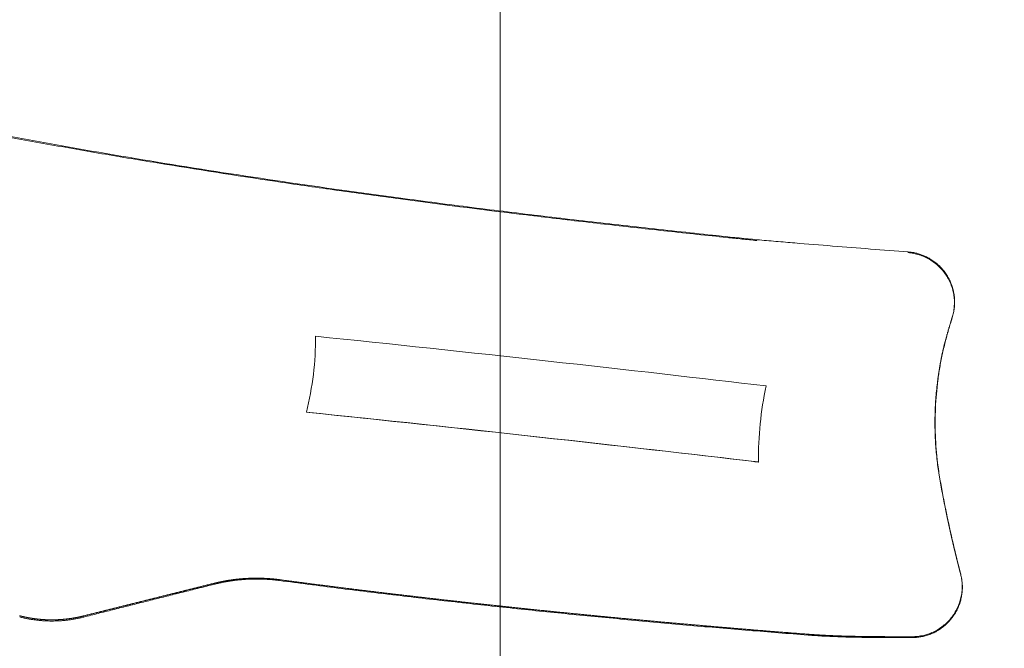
# Model space of a CAD drawing. Header units: millimetres. Extents: x 0 to 594, y 0 to 420.
# Tile 172 of 256: x 145 to 168, y 275 to 290. Entities that reach past the tile are written whole.
import ezdxf

# ---------------------------------------------------------------- set-up
doc = ezdxf.new("R2010")
doc.units = ezdxf.units.MM
doc.layers.add('1', color=7, linetype='Continuous', true_color=0xffffff)
doc.styles.add('Arial', font='txt')
doc.dimstyles.get("Standard").update_dxf_attribs({"dimtxt": 0.18, "dimasz": 0.18, "dimexe": 0.18, "dimexo": 0.0625, "dimgap": 0.09, "dimtad": 0, "dimtih": 1, "dimtoh": 1, "dimdec": 4, "dimzin": 0, "dimdsep": 46, "dimtxsty": 'Standard', "dimcen": 0.09, "dimadec": 0, "dimazin": 0, "dimtfac": 1, "dimtdec": 4, "dimtofl": 0, "dimtmove": 0, "dimatfit": 3, "dimfxl": 0, "dimtolj": 1, "dimtzin": 0, "dimarcsym": 0})

# ---------------------------------------------------------------- blocks, each defined once
blk = doc.blocks.new('_U3')
at = {"layer": '1', "color": 18, "lineweight": 18}
for p, q in [((145.912, 334.177), (158.012, 334.177)), ((156.012, 334.177), (156.012, 250.425)), ((145.911, 298.634), (158.012, 298.634)), ((156.012, 250.425), (161.012, 250.425))]:
    blk.add_line(p, q, dxfattribs=at)
at = {"layer": '1', "color": 18}
for points in [[(156.012, 334.177), (156.95, 330.677), (155.074, 330.677)], [(156.012, 298.634), (155.074, 302.134), (156.95, 302.134)]]:
    blk.add_solid(points, dxfattribs=at)
at = {"layer": '1', "color": 18, "linetype": 'Continuous', "lineweight": 13, "char_height": 3.5, "attachment_point": 7, "line_spacing_factor": 1.047437, "style": 'Arial'}
for s, insert in [('\\fArial|b0|i0;\\W1.0000;0.7', (162.697, 247.789)), ('\\fArial|b0|i0;\\W1.0000;CTRS', (172.644, 247.789)), ('\\fArial|b0|i0;\\W1.0000;FWD LIFT POINTS', (162.697, 240.727))]:
    blk.add_mtext(s, dxfattribs=dict(at, insert=insert))

msp = doc.modelspace()

# ---------------------------------------------------------------- linework, layer by layer
at = {"layer": '1', "color": 155, "linetype": 'Continuous', "lineweight": 18}
for centre, major_axis, start_param, end_param in [((155.984, 281.974), (-9.941, 1.083), 4.051058, 5.150353), ((155.794, 280.234), (9.941, -1.083), 0.907682, 2.010853), ((155.794, 280.234), (9.792, -1.067), 0.907682, 2.010853)]:
    msp.add_ellipse(centre, major_axis=major_axis, ratio=0.012207, start_param=start_param, end_param=end_param, dxfattribs=at)
for points, knots in [([(161.892, 284.752), (161.62, 284.78), (161.074, 284.836), (160.257, 284.923), (159.44, 285.011), (158.623, 285.103), (157.807, 285.196), (156.991, 285.292), (156.176, 285.391), (155.361, 285.492), (154.547, 285.596), (152.197, 285.906), (148.321, 286.474), (144.07, 287.234), (140.959, 287.873), (138.966, 288.313), (136.983, 288.784), (135.348, 289.2), (134.057, 289.547), (133.107, 289.811), (132.159, 290.083), (131.214, 290.363), (130.272, 290.652), (129.333, 290.95), (128.397, 291.256), (127.777, 291.468), (127.466, 291.574)], [0, 0, 0, 0, 0.023241, 0.046482, 0.069724, 0.092966, 0.116207, 0.139447, 0.162688, 0.185929, 0.20917, 0.23241, 0.387341, 0.542262, 0.600361, 0.658457, 0.716554, 0.774652, 0.802823, 0.830991, 0.859158, 0.887326, 0.915495, 0.943664, 0.971833, 1, 1, 1, 1]), ([(127.47, 291.552), (127.813, 291.434), (128.157, 291.318), (128.715, 291.133), (128.93, 291.063), (129.359, 290.924), (129.574, 290.855), (130.219, 290.65), (130.651, 290.516), (131.516, 290.254), (131.949, 290.125), (132.817, 289.874), (133.252, 289.751), (134.124, 289.51), (134.561, 289.392), (135.108, 289.247), (135.217, 289.218), (135.436, 289.161), (135.765, 289.076), (136.094, 288.992), (136.752, 288.826), (137.192, 288.718), (138.073, 288.506), (138.514, 288.403), (139.398, 288.2), (139.841, 288.101), (140.505, 287.956), (140.727, 287.908), (141.171, 287.814), (141.393, 287.767), (142.059, 287.629), (142.504, 287.538), (143.841, 287.274), (144.734, 287.105), (146.076, 286.864), (146.524, 286.786), (147.421, 286.633), (147.869, 286.558), (149.217, 286.339), (150.117, 286.2), (151.469, 286), (151.92, 285.935), (152.597, 285.84), (152.822, 285.809), (153.274, 285.747), (153.5, 285.717), (154.629, 285.566), (155.534, 285.451), (156.893, 285.285), (157.573, 285.205), (158.253, 285.127), (158.707, 285.075), (158.934, 285.05), (159.614, 284.974), (160.068, 284.925), (160.75, 284.852), (161.091, 284.816), (161.431, 284.781), (161.659, 284.758), (161.772, 284.746), (161.886, 284.734)], [0, 0, 0, 0, 0.031158, 0.031158, 0.050535, 0.050535, 0.069912, 0.069912, 0.108665, 0.108665, 0.147419, 0.147419, 0.186173, 0.186173, 0.224926, 0.224926, 0.234615, 0.234615, 0.244303, 0.26368, 0.26368, 0.302434, 0.302434, 0.341187, 0.341187, 0.379941, 0.379941, 0.399318, 0.399318, 0.418695, 0.418695, 0.457448, 0.457448, 0.534956, 0.534956, 0.57371, 0.57371, 0.612463, 0.612463, 0.689971, 0.689971, 0.728724, 0.728724, 0.748101, 0.748101, 0.767478, 0.767478, 0.844985, 0.844985, 0.883739, 0.903116, 0.903116, 0.922493, 0.922493, 0.961246, 0.961246, 0.980623, 0.990312, 0.990312, 1, 1, 1, 1]), ([(165.354, 284.474), (165.065, 284.496), (164.488, 284.54), (163.622, 284.609), (162.901, 284.667), (162.325, 284.715), (162.036, 284.74), (161.892, 284.752)], [0, 0, 0, 0, 0.250004, 0.500006, 0.750003, 0.87501, 1, 1, 1, 1]), ([(165.348, 284.457), (165.392, 284.454), (165.479, 284.442), (165.564, 284.421), (165.648, 284.394), (165.69, 284.379), (165.77, 284.343), (165.809, 284.323), (165.922, 284.256), (165.992, 284.203), (166.117, 284.083), (166.173, 284.016), (166.245, 283.909), (166.266, 283.872), (166.305, 283.795), (166.323, 283.756), (166.353, 283.676), (166.366, 283.636), (166.387, 283.553), (166.395, 283.511), (166.407, 283.427), (166.414, 283.343), (166.41, 283.215), (166.393, 283.089), (166.372, 283.006), (166.359, 282.966)], [0, 0, 0, 0, 0.0625, 0.125, 0.125, 0.1875, 0.1875, 0.25, 0.25, 0.375, 0.375, 0.5, 0.5, 0.5625, 0.5625, 0.625, 0.625, 0.6875, 0.6875, 0.75, 0.75, 0.8125, 0.875, 0.9375, 1, 1, 1, 1]), ([(166.364, 282.977), (166.369, 282.994), (166.38, 283.028), (166.392, 283.08), (166.402, 283.132), (166.409, 283.184), (166.414, 283.237), (166.417, 283.29), (166.417, 283.342), (166.415, 283.395), (166.411, 283.448), (166.404, 283.5), (166.395, 283.553), (166.383, 283.604), (166.369, 283.656), (166.353, 283.706), (166.334, 283.756), (166.313, 283.805), (166.29, 283.853), (166.264, 283.9), (166.237, 283.945), (166.207, 283.99), (166.175, 284.033), (166.141, 284.075), (166.105, 284.115), (166.067, 284.153), (166.027, 284.19), (165.986, 284.225), (165.943, 284.258), (165.898, 284.289), (165.843, 284.324), (165.776, 284.36), (165.695, 284.396), (165.612, 284.426), (165.528, 284.449), (165.441, 284.466), (165.383, 284.471), (165.354, 284.474)], [0, 0, 0, 0, 0.025916, 0.051829, 0.077739, 0.103647, 0.129552, 0.155456, 0.181357, 0.207259, 0.233161, 0.259069, 0.284982, 0.310897, 0.336811, 0.36272, 0.388622, 0.414515, 0.440399, 0.466276, 0.492149, 0.518024, 0.543899, 0.569771, 0.595635, 0.621488, 0.647328, 0.673154, 0.698966, 0.724769, 0.750568, 0.792133, 0.833709, 0.875292, 0.916882, 0.958461, 1, 1, 1, 1]), ([(166.359, 282.966), (166.357, 282.959), (166.352, 282.945), (166.346, 282.924), (166.339, 282.902), (166.333, 282.881), (166.326, 282.86), (166.32, 282.839), (166.313, 282.817), (166.307, 282.796), (166.3, 282.775), (166.294, 282.754), (166.288, 282.732), (166.281, 282.711), (166.275, 282.69), (166.269, 282.668), (166.262, 282.647), (166.256, 282.625), (166.25, 282.604), (166.244, 282.582), (166.238, 282.561), (166.232, 282.539), (166.226, 282.518), (166.22, 282.496), (166.214, 282.475), (166.209, 282.453), (166.203, 282.431), (166.197, 282.41), (166.192, 282.388), (166.186, 282.366), (166.181, 282.345), (166.175, 282.323), (166.17, 282.301), (166.165, 282.279), (166.16, 282.257), (166.154, 282.236), (166.149, 282.214), (166.144, 282.192), (166.139, 282.17), (166.135, 282.148), (166.13, 282.126), (166.125, 282.104), (166.121, 282.082), (166.116, 282.06), (166.112, 282.038), (166.107, 282.016), (166.103, 281.993), (166.098, 281.971), (166.094, 281.949), (166.09, 281.927), (166.086, 281.905), (166.082, 281.882), (166.078, 281.86), (166.074, 281.838), (166.071, 281.816), (166.067, 281.793), (166.063, 281.771), (166.06, 281.749), (166.056, 281.726), (166.053, 281.704), (166.049, 281.681), (166.046, 281.659), (166.043, 281.637), (166.04, 281.614), (166.036, 281.592), (166.033, 281.569), (166.03, 281.547), (166.02, 281.47), (166.005, 281.338), (165.988, 281.151), (165.976, 280.963), (165.968, 280.775), (165.965, 280.586), (165.967, 280.398), (165.973, 280.209), (165.984, 280.021), (166, 279.833), (166.021, 279.646), (166.047, 279.459), (166.076, 279.274), (166.109, 279.089), (166.144, 278.905), (166.18, 278.721), (166.206, 278.595), (166.22, 278.526), (166.223, 278.514), (166.225, 278.502), (166.228, 278.49), (166.231, 278.477), (166.233, 278.465), (166.236, 278.453), (166.238, 278.441), (166.241, 278.428), (166.243, 278.416), (166.246, 278.404), (166.248, 278.392), (166.251, 278.379), (166.254, 278.367), (166.256, 278.355), (166.259, 278.343), (166.261, 278.331), (166.264, 278.318), (166.267, 278.306), (166.269, 278.294), (166.272, 278.282), (166.274, 278.27), (166.277, 278.257), (166.28, 278.245), (166.282, 278.233), (166.285, 278.221), (166.288, 278.209), (166.29, 278.196), (166.293, 278.184), (166.296, 278.172), (166.298, 278.16), (166.301, 278.148), (166.304, 278.135), (166.306, 278.123), (166.309, 278.111), (166.312, 278.099), (166.314, 278.087), (166.317, 278.075), (166.32, 278.063), (166.322, 278.05), (166.325, 278.038), (166.328, 278.026), (166.331, 278.014), (166.333, 278.002), (166.336, 277.99), (166.339, 277.978), (166.342, 277.966), (166.344, 277.953), (166.347, 277.941), (166.35, 277.929), (166.353, 277.917), (166.355, 277.905), (166.358, 277.893), (166.361, 277.881), (166.364, 277.869), (166.367, 277.857), (166.369, 277.845), (166.372, 277.833), (166.375, 277.82), (166.378, 277.808), (166.381, 277.796), (166.384, 277.784), (166.386, 277.772), (166.389, 277.76), (166.392, 277.748), (166.395, 277.736), (166.398, 277.724), (166.401, 277.712), (166.403, 277.7), (166.406, 277.688), (166.409, 277.676), (166.412, 277.664), (166.415, 277.652), (166.418, 277.64), (166.421, 277.628), (166.424, 277.616), (166.427, 277.604), (166.43, 277.592), (166.432, 277.58), (166.435, 277.568), (166.438, 277.556), (166.441, 277.544), (166.444, 277.532), (166.447, 277.52), (166.45, 277.508), (166.453, 277.496), (166.456, 277.484), (166.459, 277.472), (166.462, 277.46), (166.465, 277.448), (166.468, 277.437), (166.471, 277.425), (166.474, 277.413), (166.477, 277.401), (166.48, 277.389), (166.483, 277.377), (166.486, 277.365), (166.489, 277.353), (166.492, 277.341), (166.495, 277.329), (166.498, 277.317), (166.501, 277.306), (166.504, 277.294), (166.507, 277.282), (166.51, 277.27), (166.513, 277.258), (166.516, 277.246), (166.519, 277.234), (166.522, 277.222), (166.525, 277.211), (166.528, 277.199), (166.531, 277.187), (166.535, 277.175), (166.538, 277.163), (166.541, 277.151), (166.544, 277.14), (166.547, 277.128), (166.55, 277.116), (166.552, 277.108), (166.553, 277.104)], [0, 0, 0, 0, 0.003788, 0.007576, 0.011365, 0.015153, 0.018942, 0.022731, 0.026519, 0.030308, 0.034097, 0.037886, 0.041674, 0.045463, 0.049252, 0.05304, 0.056829, 0.060617, 0.064405, 0.068193, 0.071981, 0.075769, 0.079557, 0.083344, 0.087132, 0.090919, 0.094706, 0.098493, 0.10228, 0.106067, 0.109854, 0.113641, 0.117427, 0.121214, 0.125001, 0.128788, 0.132575, 0.136362, 0.140149, 0.143936, 0.147724, 0.151511, 0.155299, 0.159086, 0.162874, 0.166662, 0.170449, 0.174237, 0.178025, 0.181813, 0.185602, 0.18939, 0.193178, 0.196966, 0.200755, 0.204543, 0.208332, 0.21212, 0.215909, 0.219697, 0.223486, 0.227275, 0.231063, 0.234852, 0.23864, 0.242429, 0.246217, 0.250006, 0.281256, 0.312504, 0.343751, 0.375, 0.40625, 0.437501, 0.468751, 0.5, 0.531248, 0.562495, 0.593741, 0.62499, 0.656243, 0.687497, 0.718749, 0.749998, 0.752099, 0.7542, 0.7563, 0.758401, 0.760501, 0.762602, 0.764703, 0.766803, 0.768904, 0.771004, 0.773105, 0.775205, 0.777306, 0.779407, 0.781507, 0.783608, 0.785708, 0.787809, 0.789909, 0.79201, 0.794111, 0.796211, 0.798312, 0.800413, 0.802513, 0.804614, 0.806715, 0.808816, 0.810916, 0.813017, 0.815118, 0.817219, 0.81932, 0.821421, 0.823522, 0.825623, 0.827724, 0.829825, 0.831926, 0.834027, 0.836128, 0.838229, 0.84033, 0.842431, 0.844532, 0.846633, 0.848734, 0.850835, 0.852936, 0.855037, 0.857138, 0.859239, 0.86134, 0.863441, 0.865542, 0.867643, 0.869744, 0.871845, 0.873946, 0.876047, 0.878148, 0.880249, 0.88235, 0.884451, 0.886552, 0.888652, 0.890753, 0.892854, 0.894955, 0.897056, 0.899157, 0.901257, 0.903358, 0.905459, 0.90756, 0.90966, 0.911761, 0.913862, 0.915963, 0.918063, 0.920164, 0.922265, 0.924366, 0.926466, 0.928567, 0.930668, 0.932769, 0.934869, 0.93697, 0.939071, 0.941172, 0.943272, 0.945373, 0.947474, 0.949575, 0.951676, 0.953776, 0.955877, 0.957978, 0.960079, 0.96218, 0.964281, 0.966382, 0.968483, 0.970584, 0.972685, 0.974786, 0.976887, 0.978988, 0.981089, 0.98319, 0.985291, 0.987392, 0.989494, 0.991595, 0.993696, 0.995797, 0.997899, 1, 1, 1, 1]), ([(166.557, 277.091), (166.543, 277.143), (166.516, 277.248), (166.476, 277.406), (166.437, 277.565), (166.399, 277.724), (166.362, 277.884), (166.325, 278.045), (166.29, 278.207), (166.255, 278.369), (166.208, 278.599), (166.148, 278.899), (166.079, 279.269), (166.011, 279.726), (165.967, 280.272), (165.97, 280.904), (166.015, 281.423), (166.074, 281.827), (166.13, 282.121), (166.199, 282.411), (166.278, 282.696), (166.335, 282.884), (166.364, 282.977)], [0, 0, 0, 0, 0.027779, 0.055555, 0.083329, 0.111104, 0.138881, 0.166661, 0.194439, 0.222214, 0.249988, 0.312489, 0.374998, 0.437496, 0.54164, 0.645801, 0.749959, 0.799979, 0.849989, 0.899983, 0.949987, 1, 1, 1, 1]), ([(151.571, 280.805), (151.642, 281.091), (151.695, 281.378), (151.765, 281.957), (151.781, 282.249), (151.78, 282.543)], [0, 0, 0, 0, 0.5, 0.5, 1, 1, 1, 1]), ([(162.1, 281.405), (162.039, 281.118), (161.993, 280.829), (161.935, 280.249), (161.922, 279.957), (161.924, 279.663)], [0, 0, 0, 0, 0.5, 0.5, 1, 1, 1, 1]), ([(150.951, 276.969), (150.949, 276.969), (150.945, 276.97), (150.938, 276.971), (150.931, 276.971), (150.924, 276.972), (150.917, 276.973), (150.91, 276.974), (150.903, 276.975), (150.897, 276.976), (150.89, 276.976), (150.883, 276.977), (150.876, 276.978), (150.869, 276.979), (150.862, 276.98), (150.855, 276.98), (150.848, 276.981), (150.842, 276.982), (150.835, 276.982), (150.828, 276.983), (150.821, 276.984), (150.814, 276.985), (150.807, 276.985), (150.8, 276.986), (150.793, 276.986), (150.786, 276.987), (150.78, 276.988), (150.773, 276.988), (150.766, 276.989), (150.759, 276.99), (150.752, 276.99), (150.745, 276.991), (150.738, 276.991), (150.731, 276.992), (150.724, 276.992), (150.717, 276.993), (150.711, 276.993), (150.704, 276.994), (150.697, 276.994), (150.69, 276.995), (150.683, 276.995), (150.676, 276.996), (150.669, 276.996), (150.662, 276.996), (150.655, 276.997), (150.648, 276.997), (150.641, 276.998), (150.634, 276.998), (150.627, 276.998), (150.621, 276.999), (150.614, 276.999), (150.607, 276.999), (150.6, 277), (150.593, 277), (150.586, 277), (150.579, 277.001), (150.572, 277.001), (150.565, 277.001), (150.558, 277.001), (150.551, 277.001), (150.544, 277.002), (150.537, 277.002), (150.53, 277.002), (150.524, 277.002), (150.517, 277.002), (150.51, 277.003), (150.503, 277.003), (150.496, 277.003), (150.489, 277.003), (150.482, 277.003), (150.475, 277.003), (150.468, 277.003), (150.461, 277.003), (150.454, 277.003), (150.447, 277.003), (150.44, 277.003), (150.433, 277.003), (150.426, 277.003), (150.419, 277.003), (150.412, 277.003), (150.405, 277.003), (150.399, 277.003), (150.392, 277.003), (150.385, 277.003), (150.378, 277.003), (150.371, 277.003), (150.364, 277.003), (150.357, 277.003), (150.35, 277.003), (150.343, 277.003), (150.336, 277.003), (150.329, 277.002), (150.322, 277.002), (150.315, 277.002), (150.308, 277.002), (150.301, 277.002), (150.294, 277.001), (150.287, 277.001), (150.28, 277.001), (150.273, 277.001), (150.267, 277), (150.26, 277), (150.253, 277), (150.246, 276.999), (150.239, 276.999), (150.232, 276.999), (150.225, 276.998), (150.218, 276.998), (150.211, 276.998), (150.204, 276.997), (150.197, 276.997), (150.19, 276.997), (150.183, 276.996), (150.176, 276.996), (150.169, 276.995), (150.162, 276.995), (150.155, 276.994), (150.148, 276.994), (150.142, 276.993), (150.135, 276.993), (150.128, 276.992), (150.121, 276.992), (150.114, 276.991), (150.107, 276.991), (150.1, 276.99), (150.093, 276.99), (150.086, 276.989), (150.079, 276.989), (150.072, 276.988), (150.065, 276.987), (150.058, 276.987), (150.051, 276.986), (150.044, 276.985), (150.038, 276.985), (150.031, 276.984), (150.024, 276.983), (150.017, 276.983), (150.01, 276.982), (150.003, 276.981), (149.996, 276.98), (149.989, 276.98), (149.982, 276.979), (149.975, 276.978), (149.968, 276.977), (149.961, 276.977), (149.955, 276.976), (149.948, 276.975), (149.941, 276.974), (149.934, 276.973), (149.927, 276.972), (149.92, 276.971), (149.913, 276.971), (149.906, 276.97), (149.899, 276.969), (149.892, 276.968), (149.885, 276.967), (149.879, 276.966), (149.872, 276.965), (149.865, 276.964), (149.858, 276.963), (149.851, 276.962), (149.844, 276.961), (149.837, 276.96), (149.83, 276.959), (149.823, 276.958), (149.817, 276.957), (149.81, 276.956), (149.803, 276.955), (149.796, 276.954), (149.789, 276.953), (149.782, 276.952), (149.775, 276.95), (149.769, 276.949), (149.762, 276.948), (149.755, 276.947), (149.748, 276.946), (149.741, 276.945), (149.734, 276.943), (149.727, 276.942), (149.721, 276.941), (149.714, 276.94), (149.707, 276.938), (149.7, 276.937), (149.693, 276.936), (149.686, 276.935), (149.679, 276.933), (149.673, 276.932), (149.666, 276.931), (149.659, 276.929), (149.652, 276.928), (149.645, 276.927), (149.639, 276.925), (149.632, 276.924), (149.625, 276.923), (149.618, 276.921), (149.611, 276.92), (149.604, 276.918), (149.598, 276.917), (149.591, 276.916), (149.584, 276.914), (149.577, 276.913), (149.57, 276.911), (149.564, 276.91), (149.557, 276.908), (149.55, 276.907), (149.543, 276.905), (149.537, 276.904), (149.53, 276.902), (149.523, 276.9), (149.516, 276.899), (149.509, 276.897), (149.503, 276.896), (149.496, 276.894), (149.489, 276.893), (149.482, 276.891), (149.476, 276.889), (149.469, 276.888), (149.462, 276.886), (149.458, 276.885), (149.455, 276.884)], [0, 0, 0, 0, 0.004608, 0.009217, 0.013825, 0.018433, 0.023042, 0.02765, 0.032259, 0.036867, 0.041475, 0.046084, 0.050692, 0.055301, 0.059909, 0.064518, 0.069126, 0.073734, 0.078343, 0.082951, 0.08756, 0.092168, 0.096777, 0.101385, 0.105994, 0.110602, 0.115211, 0.119819, 0.124428, 0.129036, 0.133645, 0.138253, 0.142861, 0.14747, 0.152078, 0.156687, 0.161295, 0.165904, 0.170512, 0.175121, 0.179729, 0.184338, 0.188946, 0.193554, 0.198163, 0.202771, 0.20738, 0.211988, 0.216596, 0.221205, 0.225813, 0.230422, 0.23503, 0.239638, 0.244247, 0.248855, 0.253463, 0.258072, 0.26268, 0.267288, 0.271897, 0.276505, 0.281113, 0.285721, 0.29033, 0.294938, 0.299546, 0.304154, 0.308763, 0.313371, 0.317979, 0.322587, 0.327196, 0.331804, 0.336412, 0.34102, 0.345628, 0.350236, 0.354845, 0.359453, 0.364061, 0.368669, 0.373277, 0.377885, 0.382494, 0.387102, 0.39171, 0.396318, 0.400926, 0.405534, 0.410142, 0.41475, 0.419358, 0.423967, 0.428575, 0.433183, 0.437791, 0.442399, 0.447007, 0.451615, 0.456223, 0.460831, 0.46544, 0.470048, 0.474656, 0.479264, 0.483872, 0.48848, 0.493088, 0.497697, 0.502305, 0.506913, 0.511521, 0.516129, 0.520738, 0.525346, 0.529954, 0.534562, 0.539171, 0.543779, 0.548387, 0.552996, 0.557604, 0.562212, 0.566821, 0.571429, 0.576037, 0.580645, 0.585254, 0.589862, 0.594471, 0.599079, 0.603687, 0.608296, 0.612904, 0.617512, 0.622121, 0.626729, 0.631337, 0.635946, 0.640554, 0.645163, 0.649771, 0.654379, 0.658988, 0.663596, 0.668204, 0.672813, 0.677421, 0.68203, 0.686638, 0.691246, 0.695855, 0.700463, 0.705071, 0.70968, 0.714288, 0.718896, 0.723505, 0.728113, 0.732721, 0.73733, 0.741938, 0.746546, 0.751155, 0.755763, 0.760371, 0.76498, 0.769588, 0.774196, 0.778805, 0.783413, 0.788021, 0.79263, 0.797238, 0.801846, 0.806454, 0.811063, 0.815671, 0.820279, 0.824888, 0.829496, 0.834104, 0.838712, 0.843321, 0.847929, 0.852537, 0.857145, 0.861753, 0.866362, 0.87097, 0.875578, 0.880186, 0.884795, 0.889403, 0.894011, 0.898619, 0.903227, 0.907836, 0.912444, 0.917052, 0.92166, 0.926268, 0.930877, 0.935485, 0.940093, 0.944701, 0.949309, 0.953918, 0.958526, 0.963134, 0.967742, 0.972351, 0.976959, 0.981567, 0.986175, 0.990783, 0.995392, 1, 1, 1, 1]), ([(149.458, 276.863), (149.489, 276.87), (149.55, 276.885), (149.642, 276.905), (149.735, 276.922), (149.828, 276.938), (149.921, 276.951), (150.015, 276.962), (150.109, 276.971), (150.203, 276.977), (150.298, 276.981), (150.392, 276.983), (150.486, 276.983), (150.58, 276.981), (150.674, 276.976), (150.768, 276.969), (150.861, 276.96), (150.923, 276.952), (150.954, 276.949)], [0, 0, 0, 0, 0.062527, 0.125048, 0.187565, 0.250079, 0.312588, 0.375094, 0.437596, 0.500093, 0.562586, 0.625076, 0.687564, 0.750052, 0.81254, 0.875028, 0.937514, 1, 1, 1, 1]), ([(163.056, 275.719), (163.04, 275.72), (163.008, 275.723), (162.96, 275.727), (162.913, 275.73), (162.865, 275.734), (162.817, 275.738), (162.769, 275.742), (162.721, 275.745), (162.673, 275.749), (162.626, 275.753), (162.578, 275.757), (162.53, 275.76), (162.482, 275.764), (162.434, 275.768), (162.386, 275.772), (162.339, 275.776), (162.291, 275.779), (162.243, 275.783), (162.195, 275.787), (162.147, 275.791), (162.1, 275.795), (162.052, 275.799), (162.004, 275.803), (161.956, 275.806), (161.908, 275.81), (161.86, 275.814), (161.813, 275.818), (161.765, 275.822), (161.717, 275.826), (161.669, 275.83), (161.621, 275.834), (161.574, 275.838), (161.526, 275.842), (161.478, 275.846), (161.43, 275.85), (161.382, 275.854), (161.335, 275.858), (161.287, 275.862), (161.239, 275.866), (161.191, 275.87), (161.144, 275.874), (161.096, 275.878), (161.048, 275.882), (161, 275.886), (160.952, 275.89), (160.905, 275.894), (160.857, 275.898), (160.809, 275.902), (160.761, 275.907), (160.714, 275.911), (160.666, 275.915), (160.618, 275.919), (160.57, 275.923), (160.523, 275.927), (160.475, 275.931), (160.427, 275.936), (160.379, 275.94), (160.332, 275.944), (160.284, 275.948), (160.236, 275.952), (160.188, 275.957), (160.14, 275.961), (160.093, 275.965), (160.045, 275.969), (159.997, 275.974), (159.949, 275.978), (159.902, 275.982), (159.854, 275.987), (159.806, 275.991), (159.759, 275.995), (159.711, 275.999), (159.663, 276.004), (159.615, 276.008), (159.568, 276.012), (159.52, 276.017), (159.472, 276.021), (159.424, 276.026), (159.377, 276.03), (159.329, 276.034), (159.281, 276.039), (159.233, 276.043), (159.186, 276.048), (159.138, 276.052), (159.09, 276.056), (159.042, 276.061), (158.995, 276.065), (158.947, 276.07), (158.899, 276.074), (158.852, 276.079), (158.804, 276.083), (158.756, 276.088), (158.708, 276.092), (158.661, 276.097), (158.613, 276.101), (158.565, 276.106), (158.518, 276.11), (158.47, 276.115), (158.422, 276.12), (158.374, 276.124), (158.327, 276.129), (158.279, 276.133), (158.231, 276.138), (158.184, 276.143), (158.136, 276.147), (158.088, 276.152), (158.04, 276.157), (157.993, 276.161), (157.945, 276.166), (157.897, 276.171), (157.85, 276.175), (157.802, 276.18), (157.754, 276.185), (157.707, 276.189), (157.659, 276.194), (157.611, 276.199), (157.563, 276.204), (157.516, 276.208), (157.468, 276.213), (157.42, 276.218), (157.373, 276.223), (157.325, 276.228), (157.277, 276.232), (157.23, 276.237), (157.182, 276.242), (157.134, 276.247), (157.087, 276.252), (157.039, 276.257), (156.991, 276.261), (156.944, 276.266), (156.896, 276.271), (156.848, 276.276), (156.801, 276.281), (156.753, 276.286), (156.705, 276.291), (156.658, 276.296), (156.61, 276.301), (156.562, 276.306), (156.515, 276.311), (156.467, 276.316), (156.419, 276.321), (156.372, 276.326), (156.324, 276.331), (156.276, 276.336), (156.229, 276.341), (156.181, 276.346), (156.133, 276.351), (156.086, 276.356), (156.038, 276.361), (155.991, 276.366), (155.943, 276.371), (155.895, 276.376), (155.848, 276.382), (155.8, 276.387), (155.752, 276.392), (155.705, 276.397), (155.657, 276.402), (155.61, 276.407), (155.562, 276.413), (155.514, 276.418), (155.467, 276.423), (155.419, 276.428), (155.371, 276.433), (155.324, 276.439), (155.276, 276.444), (155.229, 276.449), (155.181, 276.454), (155.133, 276.46), (155.086, 276.465), (155.038, 276.47), (154.991, 276.476), (154.943, 276.481), (154.895, 276.486), (154.848, 276.492), (154.8, 276.497), (154.753, 276.502), (154.705, 276.508), (154.657, 276.513), (154.61, 276.519), (154.562, 276.524), (154.515, 276.529), (154.467, 276.535), (154.42, 276.54), (154.372, 276.546), (154.324, 276.551), (154.277, 276.557), (154.229, 276.562), (154.182, 276.568), (154.134, 276.573), (154.087, 276.579), (154.039, 276.584), (153.991, 276.59), (153.944, 276.595), (153.896, 276.601), (153.849, 276.607), (153.801, 276.612), (153.754, 276.618), (153.706, 276.623), (153.659, 276.629), (153.611, 276.635), (153.563, 276.64), (153.516, 276.646), (153.468, 276.652), (153.421, 276.657), (153.373, 276.663), (153.326, 276.669), (153.278, 276.674), (153.231, 276.68), (153.183, 276.686), (153.136, 276.692), (153.088, 276.697), (153.041, 276.703), (152.993, 276.709), (152.945, 276.715), (152.898, 276.721), (152.85, 276.726), (152.803, 276.732), (152.755, 276.738), (152.708, 276.744), (152.66, 276.75), (152.613, 276.756), (152.565, 276.761), (152.518, 276.767), (152.47, 276.773), (152.423, 276.779), (152.375, 276.785), (152.328, 276.791), (152.28, 276.797), (152.233, 276.803), (152.185, 276.809), (152.138, 276.815), (152.09, 276.821), (152.043, 276.827), (151.995, 276.833), (151.948, 276.839), (151.901, 276.845), (151.853, 276.851), (151.806, 276.857), (151.758, 276.863), (151.711, 276.869), (151.663, 276.876), (151.616, 276.882), (151.568, 276.888), (151.521, 276.894), (151.473, 276.9), (151.426, 276.906), (151.378, 276.913), (151.331, 276.919), (151.284, 276.925), (151.236, 276.931), (151.189, 276.937), (151.141, 276.944), (151.094, 276.95), (151.046, 276.956), (150.999, 276.962), (150.967, 276.967), (150.951, 276.969)], [0, 0, 0, 0, 0.003937, 0.007874, 0.011812, 0.015749, 0.019687, 0.023625, 0.027563, 0.031501, 0.035439, 0.039377, 0.043315, 0.047253, 0.051191, 0.055128, 0.059066, 0.063004, 0.066942, 0.070879, 0.074817, 0.078755, 0.082692, 0.08663, 0.090567, 0.094505, 0.098442, 0.102379, 0.106317, 0.110254, 0.114191, 0.118128, 0.122065, 0.126002, 0.129939, 0.133876, 0.137813, 0.14175, 0.145687, 0.149624, 0.15356, 0.157497, 0.161434, 0.16537, 0.169307, 0.173243, 0.17718, 0.181116, 0.185053, 0.188989, 0.192925, 0.196861, 0.200798, 0.204734, 0.20867, 0.212606, 0.216543, 0.220479, 0.224415, 0.228351, 0.232287, 0.236224, 0.24016, 0.244096, 0.248033, 0.251969, 0.255905, 0.259842, 0.263778, 0.267715, 0.271651, 0.275588, 0.279524, 0.283461, 0.287397, 0.291334, 0.295271, 0.299207, 0.303144, 0.307081, 0.311018, 0.314954, 0.318891, 0.322828, 0.326765, 0.330702, 0.334639, 0.338576, 0.342513, 0.346449, 0.350386, 0.354323, 0.35826, 0.362198, 0.366135, 0.370072, 0.374009, 0.377946, 0.381883, 0.38582, 0.389757, 0.393694, 0.397632, 0.401569, 0.405506, 0.409443, 0.41338, 0.417318, 0.421255, 0.425192, 0.429129, 0.433066, 0.437004, 0.440941, 0.444878, 0.448816, 0.452753, 0.45669, 0.460627, 0.464565, 0.468502, 0.472439, 0.476376, 0.480314, 0.484251, 0.488188, 0.492125, 0.496063, 0.5, 0.503937, 0.507874, 0.511812, 0.515749, 0.519686, 0.523623, 0.527561, 0.531498, 0.535435, 0.539372, 0.543309, 0.547247, 0.551184, 0.555121, 0.559058, 0.562995, 0.566932, 0.570869, 0.574807, 0.578744, 0.582681, 0.586618, 0.590555, 0.594492, 0.598429, 0.602366, 0.606303, 0.610241, 0.614178, 0.618115, 0.622052, 0.625989, 0.629926, 0.633863, 0.6378, 0.641737, 0.645674, 0.649611, 0.653548, 0.657485, 0.661422, 0.665359, 0.669296, 0.673233, 0.67717, 0.681107, 0.685044, 0.688981, 0.692918, 0.696855, 0.700792, 0.704729, 0.708666, 0.712603, 0.71654, 0.720477, 0.724414, 0.728351, 0.732288, 0.736225, 0.740162, 0.744099, 0.748036, 0.751973, 0.75591, 0.759847, 0.763784, 0.767721, 0.771658, 0.775595, 0.779531, 0.783468, 0.787405, 0.791342, 0.795279, 0.799216, 0.803153, 0.80709, 0.811027, 0.814964, 0.818901, 0.822838, 0.826775, 0.830711, 0.834648, 0.838585, 0.842522, 0.846459, 0.850396, 0.854333, 0.85827, 0.862207, 0.866144, 0.870081, 0.874018, 0.877954, 0.881891, 0.885828, 0.889765, 0.893702, 0.897639, 0.901576, 0.905513, 0.90945, 0.913387, 0.917324, 0.921261, 0.925198, 0.929135, 0.933071, 0.937008, 0.940945, 0.944882, 0.948819, 0.952756, 0.956693, 0.96063, 0.964567, 0.968504, 0.972441, 0.976378, 0.980315, 0.984252, 0.988189, 0.992126, 0.996063, 1, 1, 1, 1]), ([(150.954, 276.949), (151.177, 276.919), (151.624, 276.86), (152.294, 276.775), (152.964, 276.692), (153.635, 276.612), (154.306, 276.533), (154.978, 276.457), (155.649, 276.383), (156.322, 276.311), (156.994, 276.241), (157.667, 276.173), (158.34, 276.107), (159.014, 276.044), (159.687, 275.982), (160.361, 275.921), (161.035, 275.863), (161.709, 275.807), (162.384, 275.752), (162.834, 275.717), (163.059, 275.699)], [0, 0, 0, 0, 0.055556, 0.111111, 0.166666, 0.222221, 0.277776, 0.333331, 0.388888, 0.444445, 0.500003, 0.555563, 0.611121, 0.666677, 0.722228, 0.777774, 0.83332, 0.888873, 0.944435, 1, 1, 1, 1]), ([(166.553, 277.104), (166.564, 277.062), (166.573, 277.02), (166.585, 276.934), (166.593, 276.848), (166.589, 276.719), (166.572, 276.59), (166.55, 276.507), (166.524, 276.425), (166.509, 276.384), (166.474, 276.305), (166.454, 276.266), (166.41, 276.192), (166.386, 276.155), (166.333, 276.086), (166.305, 276.052), (166.245, 275.989), (166.213, 275.959), (166.111, 275.874), (166.037, 275.824), (165.917, 275.764), (165.876, 275.746), (165.792, 275.716), (165.749, 275.703), (165.661, 275.682), (165.617, 275.675), (165.527, 275.664), (165.482, 275.662), (165.437, 275.662)], [0, 0, 0, 0, 0.0625, 0.0625, 0.125, 0.1875, 0.25, 0.3125, 0.3125, 0.375, 0.375, 0.4375, 0.4375, 0.5, 0.5, 0.5625, 0.5625, 0.625, 0.625, 0.75, 0.75, 0.8125, 0.8125, 0.875, 0.875, 0.9375, 0.9375, 1, 1, 1, 1]), ([(165.44, 275.643), (165.457, 275.643), (165.492, 275.643), (165.543, 275.647), (165.594, 275.652), (165.645, 275.66), (165.695, 275.67), (165.745, 275.683), (165.794, 275.697), (165.843, 275.714), (165.891, 275.733), (165.937, 275.754), (165.983, 275.777), (166.027, 275.802), (166.07, 275.829), (166.112, 275.858), (166.153, 275.888), (166.192, 275.92), (166.229, 275.954), (166.265, 275.989), (166.299, 276.026), (166.332, 276.064), (166.374, 276.118), (166.423, 276.189), (166.474, 276.281), (166.516, 276.376), (166.55, 276.474), (166.574, 276.575), (166.59, 276.678), (166.596, 276.782), (166.592, 276.886), (166.58, 276.989), (166.564, 277.057), (166.557, 277.091)], [0, 0, 0, 0, 0.02373, 0.047481, 0.071248, 0.095022, 0.118798, 0.142569, 0.166337, 0.190102, 0.213864, 0.237623, 0.261378, 0.285132, 0.308893, 0.332664, 0.356449, 0.380248, 0.40406, 0.427883, 0.451714, 0.475549, 0.499384, 0.54942, 0.599465, 0.649529, 0.699604, 0.749679, 0.799748, 0.849814, 0.899877, 0.949937, 1, 1, 1, 1]), ([(149.455, 276.884), (149.448, 276.882), (149.433, 276.879), (149.41, 276.873), (149.387, 276.867), (149.365, 276.862), (149.342, 276.856), (149.319, 276.85), (149.297, 276.845), (149.274, 276.839), (149.251, 276.833), (149.229, 276.828), (149.206, 276.822), (149.183, 276.816), (149.161, 276.811), (149.138, 276.805), (149.115, 276.799), (149.093, 276.794), (149.07, 276.788), (149.047, 276.782), (149.025, 276.777), (149.002, 276.771), (148.979, 276.765), (148.957, 276.76), (148.934, 276.754), (148.911, 276.748), (148.889, 276.743), (148.866, 276.737), (148.843, 276.731), (148.821, 276.726), (148.798, 276.72), (148.775, 276.714), (148.753, 276.709), (148.73, 276.703), (148.707, 276.697), (148.685, 276.692), (148.662, 276.686), (148.64, 276.68), (148.617, 276.675), (148.594, 276.669), (148.572, 276.663), (148.549, 276.658), (148.526, 276.652), (148.504, 276.646), (148.481, 276.641), (148.458, 276.635), (148.436, 276.63), (148.413, 276.624), (148.39, 276.618), (148.368, 276.613), (148.345, 276.607), (148.322, 276.601), (148.3, 276.596), (148.277, 276.59), (148.255, 276.584), (148.232, 276.579), (148.209, 276.573), (148.187, 276.567), (148.164, 276.562), (148.141, 276.556), (148.119, 276.55), (148.096, 276.545), (148.073, 276.539), (148.051, 276.533), (148.028, 276.528), (148.006, 276.522), (147.983, 276.516), (147.96, 276.511), (147.938, 276.505), (147.915, 276.499), (147.892, 276.494), (147.87, 276.488), (147.847, 276.482), (147.825, 276.477), (147.802, 276.471), (147.779, 276.466), (147.757, 276.46), (147.734, 276.454), (147.711, 276.449), (147.689, 276.443), (147.666, 276.437), (147.644, 276.432), (147.621, 276.426), (147.598, 276.42), (147.576, 276.415), (147.553, 276.409), (147.531, 276.403), (147.508, 276.398), (147.485, 276.392), (147.463, 276.386), (147.44, 276.381), (147.418, 276.375), (147.395, 276.369), (147.372, 276.364), (147.35, 276.358), (147.327, 276.353), (147.304, 276.347), (147.282, 276.341), (147.259, 276.336), (147.237, 276.33), (147.214, 276.324), (147.192, 276.319), (147.169, 276.313), (147.146, 276.307), (147.124, 276.302), (147.101, 276.296), (147.079, 276.29), (147.056, 276.285), (147.033, 276.279), (147.011, 276.273), (146.988, 276.268), (146.966, 276.262), (146.943, 276.257), (146.92, 276.251), (146.898, 276.245), (146.875, 276.24), (146.853, 276.234), (146.83, 276.228), (146.808, 276.223), (146.785, 276.217), (146.762, 276.211), (146.74, 276.206), (146.717, 276.2), (146.695, 276.195), (146.672, 276.189), (146.65, 276.183), (146.627, 276.178), (146.604, 276.172), (146.582, 276.166), (146.559, 276.161), (146.537, 276.155), (146.514, 276.149), (146.492, 276.144), (146.477, 276.14), (146.469, 276.138)], [0, 0, 0, 0, 0.007576, 0.015152, 0.022727, 0.030303, 0.037879, 0.045455, 0.05303, 0.060606, 0.068182, 0.075758, 0.083334, 0.090909, 0.098485, 0.106061, 0.113637, 0.121213, 0.128788, 0.136364, 0.14394, 0.151516, 0.159092, 0.166667, 0.174243, 0.181819, 0.189395, 0.196971, 0.204546, 0.212122, 0.219698, 0.227274, 0.23485, 0.242426, 0.250001, 0.257577, 0.265153, 0.272729, 0.280305, 0.28788, 0.295456, 0.303032, 0.310608, 0.318184, 0.325759, 0.333335, 0.340911, 0.348487, 0.356063, 0.363638, 0.371214, 0.37879, 0.386366, 0.393942, 0.401517, 0.409093, 0.416669, 0.424245, 0.43182, 0.439396, 0.446972, 0.454548, 0.462124, 0.469699, 0.477275, 0.484851, 0.492427, 0.500002, 0.507578, 0.515154, 0.52273, 0.530305, 0.537881, 0.545457, 0.553033, 0.560608, 0.568184, 0.57576, 0.583336, 0.590911, 0.598487, 0.606063, 0.613638, 0.621214, 0.62879, 0.636366, 0.643941, 0.651517, 0.659093, 0.666669, 0.674244, 0.68182, 0.689396, 0.696971, 0.704547, 0.712123, 0.719698, 0.727274, 0.73485, 0.742426, 0.750001, 0.757577, 0.765153, 0.772728, 0.780304, 0.78788, 0.795456, 0.803031, 0.810607, 0.818183, 0.825758, 0.833334, 0.84091, 0.848485, 0.856061, 0.863637, 0.871213, 0.878788, 0.886364, 0.89394, 0.901515, 0.909091, 0.916667, 0.924243, 0.931818, 0.939394, 0.94697, 0.954546, 0.962121, 0.969697, 0.977273, 0.984848, 0.992424, 1, 1, 1, 1]), ([(146.47, 276.112), (146.581, 276.14), (146.802, 276.195), (147.133, 276.278), (147.464, 276.362), (147.796, 276.445), (148.128, 276.529), (148.461, 276.612), (148.793, 276.696), (149.125, 276.779), (149.347, 276.835), (149.458, 276.863)], [0, 0, 0, 0, 0.11112, 0.222237, 0.333352, 0.444465, 0.555576, 0.666685, 0.777792, 0.888897, 1, 1, 1, 1]), ([(146.469, 276.138), (146.467, 276.138), (146.463, 276.137), (146.458, 276.135), (146.452, 276.134), (146.447, 276.133), (146.441, 276.131), (146.435, 276.13), (146.43, 276.129), (146.424, 276.127), (146.418, 276.126), (146.413, 276.125), (146.407, 276.123), (146.401, 276.122), (146.396, 276.121), (146.39, 276.119), (146.384, 276.118), (146.378, 276.117), (146.373, 276.116), (146.367, 276.115), (146.361, 276.113), (146.356, 276.112), (146.35, 276.111), (146.344, 276.11), (146.339, 276.109), (146.333, 276.107), (146.327, 276.106), (146.321, 276.105), (146.316, 276.104), (146.31, 276.103), (146.304, 276.102), (146.298, 276.101), (146.293, 276.1), (146.287, 276.099), (146.281, 276.098), (146.275, 276.097), (146.27, 276.096), (146.264, 276.095), (146.258, 276.094), (146.253, 276.093), (146.247, 276.092), (146.241, 276.091), (146.235, 276.09), (146.229, 276.089), (146.224, 276.088), (146.218, 276.087), (146.212, 276.086), (146.206, 276.085), (146.201, 276.084), (146.195, 276.083), (146.189, 276.082), (146.183, 276.081), (146.178, 276.081), (146.172, 276.08), (146.166, 276.079), (146.16, 276.078), (146.154, 276.077), (146.149, 276.076), (146.143, 276.076), (146.137, 276.075), (146.131, 276.074), (146.125, 276.073), (146.12, 276.073), (146.114, 276.072), (146.108, 276.071), (146.102, 276.07), (146.096, 276.07), (146.091, 276.069), (146.085, 276.068), (146.079, 276.068), (146.073, 276.067), (146.067, 276.066), (146.062, 276.066), (146.056, 276.065), (146.05, 276.065), (146.044, 276.064), (146.038, 276.063), (146.032, 276.063), (146.027, 276.062), (146.021, 276.062), (146.015, 276.061), (146.009, 276.061), (146.003, 276.06), (145.997, 276.06), (145.992, 276.059), (145.986, 276.059), (145.98, 276.058), (145.974, 276.058), (145.968, 276.057), (145.962, 276.057), (145.957, 276.056), (145.951, 276.056), (145.945, 276.056), (145.939, 276.055), (145.933, 276.055), (145.927, 276.054), (145.922, 276.054), (145.916, 276.054), (145.91, 276.053), (145.904, 276.053), (145.898, 276.053), (145.892, 276.053), (145.886, 276.052), (145.881, 276.052), (145.875, 276.052), (145.869, 276.051), (145.863, 276.051), (145.857, 276.051), (145.851, 276.051), (145.846, 276.051), (145.84, 276.05), (145.834, 276.05), (145.828, 276.05), (145.822, 276.05), (145.816, 276.05), (145.81, 276.05), (145.805, 276.049), (145.799, 276.049), (145.793, 276.049), (145.787, 276.049), (145.781, 276.049), (145.775, 276.049), (145.769, 276.049), (145.764, 276.049), (145.758, 276.049), (145.752, 276.049), (145.746, 276.049), (145.74, 276.049), (145.734, 276.049), (145.729, 276.049), (145.723, 276.049), (145.717, 276.049), (145.711, 276.049), (145.705, 276.049), (145.699, 276.049), (145.693, 276.049), (145.688, 276.049), (145.682, 276.049), (145.676, 276.049), (145.67, 276.05), (145.664, 276.05), (145.658, 276.05), (145.653, 276.05), (145.647, 276.05), (145.641, 276.05), (145.635, 276.051), (145.629, 276.051), (145.623, 276.051), (145.617, 276.051), (145.612, 276.052), (145.606, 276.052), (145.6, 276.052), (145.594, 276.052), (145.588, 276.053), (145.582, 276.053), (145.577, 276.053), (145.571, 276.054), (145.565, 276.054), (145.559, 276.054), (145.553, 276.055), (145.547, 276.055), (145.542, 276.055), (145.536, 276.056), (145.53, 276.056), (145.524, 276.057), (145.518, 276.057), (145.512, 276.058), (145.507, 276.058), (145.501, 276.058), (145.495, 276.059), (145.489, 276.059), (145.483, 276.06), (145.478, 276.06), (145.472, 276.061), (145.466, 276.062), (145.46, 276.062), (145.454, 276.063), (145.449, 276.063), (145.443, 276.064), (145.437, 276.064), (145.431, 276.065), (145.425, 276.066), (145.42, 276.066), (145.414, 276.067), (145.408, 276.067), (145.402, 276.068), (145.396, 276.069), (145.391, 276.069), (145.385, 276.07), (145.379, 276.071), (145.373, 276.072), (145.367, 276.072), (145.362, 276.073), (145.356, 276.074), (145.35, 276.074), (145.344, 276.075), (145.339, 276.076), (145.333, 276.077), (145.327, 276.078), (145.321, 276.078), (145.316, 276.079), (145.31, 276.08), (145.304, 276.081), (145.298, 276.082), (145.293, 276.083), (145.287, 276.084), (145.281, 276.084), (145.275, 276.085), (145.27, 276.086), (145.264, 276.087), (145.258, 276.088), (145.252, 276.089), (145.247, 276.09), (145.241, 276.091), (145.235, 276.092), (145.23, 276.093), (145.224, 276.094), (145.218, 276.095), (145.212, 276.096), (145.207, 276.097), (145.201, 276.098), (145.195, 276.099), (145.19, 276.1), (145.184, 276.101), (145.178, 276.102), (145.172, 276.103), (145.167, 276.104), (145.161, 276.106), (145.155, 276.107), (145.15, 276.108), (145.144, 276.109), (145.138, 276.11), (145.133, 276.111), (145.127, 276.112), (145.121, 276.114), (145.116, 276.115), (145.11, 276.116), (145.104, 276.117), (145.099, 276.118), (145.093, 276.12), (145.088, 276.121), (145.082, 276.122), (145.076, 276.123), (145.071, 276.125), (145.065, 276.126), (145.059, 276.127), (145.054, 276.129), (145.048, 276.13), (145.043, 276.131), (145.037, 276.133), (145.031, 276.134), (145.026, 276.135), (145.02, 276.137), (145.015, 276.138), (145.009, 276.14), (145.005, 276.141), (145.003, 276.141)], [0, 0, 0, 0, 0.003937, 0.007874, 0.011811, 0.015749, 0.019686, 0.023623, 0.027561, 0.031498, 0.035435, 0.039373, 0.04331, 0.047248, 0.051185, 0.055123, 0.05906, 0.062998, 0.066935, 0.070873, 0.07481, 0.078748, 0.082686, 0.086623, 0.090561, 0.094499, 0.098436, 0.102374, 0.106312, 0.11025, 0.114187, 0.118125, 0.122063, 0.126, 0.129938, 0.133876, 0.137814, 0.141751, 0.145689, 0.149627, 0.153565, 0.157502, 0.16144, 0.165378, 0.169315, 0.173253, 0.177191, 0.181128, 0.185066, 0.189004, 0.192941, 0.196879, 0.200816, 0.204754, 0.208692, 0.212629, 0.216567, 0.220504, 0.224442, 0.228379, 0.232317, 0.236254, 0.240191, 0.244129, 0.248066, 0.252003, 0.255941, 0.259878, 0.263815, 0.267752, 0.27169, 0.275627, 0.279564, 0.283501, 0.287438, 0.291375, 0.295312, 0.299249, 0.303186, 0.307123, 0.31106, 0.314997, 0.318934, 0.322871, 0.326807, 0.330744, 0.334681, 0.338618, 0.342554, 0.346491, 0.350428, 0.354364, 0.358301, 0.362237, 0.366174, 0.37011, 0.374047, 0.377983, 0.38192, 0.385856, 0.389792, 0.393729, 0.397665, 0.401601, 0.405537, 0.409474, 0.41341, 0.417346, 0.421282, 0.425218, 0.429154, 0.43309, 0.437027, 0.440963, 0.444899, 0.448835, 0.452771, 0.456707, 0.460643, 0.464579, 0.468514, 0.47245, 0.476386, 0.480322, 0.484258, 0.488194, 0.49213, 0.496066, 0.500002, 0.503938, 0.507874, 0.51181, 0.515746, 0.519681, 0.523617, 0.527553, 0.531489, 0.535425, 0.539361, 0.543297, 0.547233, 0.551169, 0.555105, 0.559041, 0.562978, 0.566914, 0.57085, 0.574786, 0.578722, 0.582658, 0.586594, 0.590531, 0.594467, 0.598403, 0.60234, 0.606276, 0.610212, 0.614149, 0.618085, 0.622021, 0.625958, 0.629894, 0.633831, 0.637767, 0.641704, 0.645641, 0.649577, 0.653514, 0.657451, 0.661387, 0.665324, 0.669261, 0.673198, 0.677134, 0.681071, 0.685008, 0.688945, 0.692882, 0.696819, 0.700756, 0.704693, 0.70863, 0.712567, 0.716504, 0.720441, 0.724378, 0.728315, 0.732253, 0.73619, 0.740127, 0.744064, 0.748002, 0.751939, 0.755876, 0.759814, 0.763751, 0.767688, 0.771626, 0.775563, 0.779501, 0.783438, 0.787376, 0.791313, 0.795251, 0.799188, 0.803126, 0.807063, 0.811001, 0.814938, 0.818876, 0.822814, 0.826751, 0.830689, 0.834626, 0.838564, 0.842502, 0.846439, 0.850377, 0.854314, 0.858252, 0.86219, 0.866127, 0.870065, 0.874003, 0.87794, 0.881878, 0.885816, 0.889753, 0.893691, 0.897628, 0.901566, 0.905504, 0.909441, 0.913379, 0.917316, 0.921254, 0.925191, 0.929129, 0.933066, 0.937004, 0.940941, 0.944879, 0.948816, 0.952754, 0.956691, 0.960628, 0.964566, 0.968503, 0.97244, 0.976377, 0.980315, 0.984252, 0.988189, 0.992126, 0.996063, 1, 1, 1, 1]), ([(145.004, 276.114), (145.031, 276.107), (145.083, 276.094), (145.163, 276.078), (145.244, 276.063), (145.325, 276.05), (145.406, 276.04), (145.488, 276.032), (145.57, 276.026), (145.653, 276.023), (145.735, 276.021), (145.818, 276.022), (145.901, 276.025), (145.983, 276.031), (146.065, 276.039), (146.147, 276.049), (146.229, 276.061), (146.31, 276.076), (146.391, 276.092), (146.444, 276.105), (146.47, 276.112)], [0, 0, 0, 0, 0.055546, 0.111095, 0.166646, 0.222195, 0.277741, 0.333283, 0.388821, 0.444356, 0.49989, 0.555426, 0.610969, 0.66652, 0.722082, 0.777653, 0.833232, 0.888818, 0.944409, 1, 1, 1, 1]), ([(165.437, 275.662), (165.433, 275.662), (165.424, 275.662), (165.411, 275.662), (165.399, 275.662), (165.386, 275.662), (165.373, 275.662), (165.36, 275.662), (165.347, 275.662), (165.334, 275.662), (165.321, 275.662), (165.308, 275.662), (165.295, 275.662), (165.282, 275.662), (165.269, 275.662), (165.256, 275.662), (165.243, 275.662), (165.23, 275.662), (165.217, 275.662), (165.204, 275.662), (165.191, 275.662), (165.178, 275.663), (165.165, 275.663), (165.152, 275.663), (165.139, 275.663), (165.126, 275.663), (165.113, 275.663), (165.101, 275.663), (165.088, 275.663), (165.075, 275.663), (165.062, 275.663), (165.049, 275.663), (165.036, 275.663), (165.023, 275.663), (165.01, 275.663), (164.997, 275.663), (164.984, 275.663), (164.971, 275.663), (164.958, 275.663), (164.945, 275.663), (164.932, 275.663), (164.919, 275.663), (164.906, 275.663), (164.893, 275.663), (164.88, 275.663), (164.867, 275.663), (164.854, 275.663), (164.841, 275.663), (164.828, 275.663), (164.815, 275.663), (164.802, 275.664), (164.79, 275.664), (164.777, 275.664), (164.764, 275.664), (164.751, 275.664), (164.738, 275.664), (164.725, 275.664), (164.712, 275.664), (164.699, 275.664), (164.686, 275.664), (164.673, 275.664), (164.66, 275.664), (164.647, 275.664), (164.634, 275.664), (164.621, 275.664), (164.608, 275.665), (164.595, 275.665), (164.582, 275.665), (164.569, 275.665), (164.556, 275.665), (164.543, 275.665), (164.53, 275.665), (164.517, 275.665), (164.505, 275.665), (164.492, 275.666), (164.479, 275.666), (164.466, 275.666), (164.453, 275.666), (164.44, 275.666), (164.427, 275.666), (164.414, 275.666), (164.401, 275.667), (164.388, 275.667), (164.375, 275.667), (164.362, 275.667), (164.349, 275.667), (164.336, 275.667), (164.323, 275.668), (164.31, 275.668), (164.297, 275.668), (164.284, 275.668), (164.271, 275.668), (164.258, 275.668), (164.245, 275.669), (164.232, 275.669), (164.22, 275.669), (164.207, 275.669), (164.194, 275.67), (164.181, 275.67), (164.168, 275.67), (164.155, 275.67), (164.142, 275.671), (164.129, 275.671), (164.116, 275.671), (164.103, 275.671), (164.09, 275.672), (164.077, 275.672), (164.064, 275.672), (164.051, 275.672), (164.038, 275.673), (164.025, 275.673), (164.012, 275.673), (163.999, 275.674), (163.986, 275.674), (163.974, 275.674), (163.961, 275.675), (163.948, 275.675), (163.935, 275.675), (163.922, 275.676), (163.909, 275.676), (163.896, 275.676), (163.883, 275.677), (163.87, 275.677), (163.857, 275.678), (163.844, 275.678), (163.831, 275.678), (163.818, 275.679), (163.805, 275.679), (163.792, 275.68), (163.779, 275.68), (163.766, 275.681), (163.754, 275.681), (163.741, 275.681), (163.728, 275.682), (163.715, 275.682), (163.702, 275.683), (163.689, 275.683), (163.676, 275.684), (163.663, 275.684), (163.65, 275.685), (163.637, 275.685), (163.624, 275.686), (163.611, 275.687), (163.598, 275.687), (163.585, 275.688), (163.572, 275.688), (163.56, 275.689), (163.547, 275.689), (163.534, 275.69), (163.521, 275.691), (163.508, 275.691), (163.495, 275.692), (163.482, 275.692), (163.469, 275.693), (163.456, 275.694), (163.443, 275.694), (163.43, 275.695), (163.417, 275.696), (163.404, 275.696), (163.392, 275.697), (163.379, 275.698), (163.366, 275.699), (163.353, 275.699), (163.34, 275.7), (163.327, 275.701), (163.314, 275.702), (163.301, 275.702), (163.288, 275.703), (163.275, 275.704), (163.262, 275.705), (163.25, 275.706), (163.237, 275.706), (163.224, 275.707), (163.211, 275.708), (163.198, 275.709), (163.185, 275.71), (163.172, 275.711), (163.159, 275.712), (163.146, 275.713), (163.133, 275.713), (163.121, 275.714), (163.108, 275.715), (163.095, 275.716), (163.082, 275.717), (163.069, 275.718), (163.06, 275.719), (163.056, 275.719)], [0, 0, 0, 0, 0.005435, 0.01087, 0.016304, 0.021739, 0.027174, 0.032609, 0.038043, 0.043478, 0.048913, 0.054347, 0.059782, 0.065217, 0.070652, 0.076086, 0.081521, 0.086956, 0.09239, 0.097825, 0.10326, 0.108694, 0.114129, 0.119564, 0.124998, 0.130433, 0.135868, 0.141302, 0.146737, 0.152172, 0.157606, 0.163041, 0.168475, 0.17391, 0.179345, 0.184779, 0.190214, 0.195649, 0.201083, 0.206518, 0.211953, 0.217387, 0.222822, 0.228257, 0.233691, 0.239126, 0.24456, 0.249995, 0.25543, 0.260864, 0.266299, 0.271734, 0.277168, 0.282603, 0.288038, 0.293473, 0.298907, 0.304342, 0.309777, 0.315211, 0.320646, 0.326081, 0.331516, 0.33695, 0.342385, 0.34782, 0.353255, 0.358689, 0.364124, 0.369559, 0.374994, 0.380429, 0.385864, 0.391298, 0.396733, 0.402168, 0.407603, 0.413038, 0.418473, 0.423908, 0.429343, 0.434778, 0.440213, 0.445648, 0.451083, 0.456518, 0.461954, 0.467389, 0.472824, 0.478259, 0.483695, 0.48913, 0.494565, 0.500001, 0.505436, 0.510871, 0.516307, 0.521742, 0.527178, 0.532614, 0.538049, 0.543485, 0.54892, 0.554356, 0.559791, 0.565227, 0.570662, 0.576098, 0.581534, 0.586969, 0.592404, 0.59784, 0.603275, 0.608711, 0.614146, 0.619581, 0.625017, 0.630452, 0.635887, 0.641322, 0.646757, 0.652193, 0.657628, 0.663063, 0.668498, 0.673933, 0.679368, 0.684802, 0.690237, 0.695672, 0.701107, 0.706542, 0.711976, 0.717411, 0.722846, 0.72828, 0.733715, 0.739149, 0.744584, 0.750018, 0.755453, 0.760887, 0.766322, 0.771756, 0.777191, 0.782625, 0.788059, 0.793494, 0.798928, 0.804362, 0.809796, 0.815231, 0.820665, 0.826099, 0.831533, 0.836967, 0.842402, 0.847836, 0.85327, 0.858704, 0.864138, 0.869572, 0.875007, 0.880441, 0.885875, 0.891309, 0.896744, 0.902178, 0.907612, 0.913047, 0.918481, 0.923915, 0.92935, 0.934784, 0.940219, 0.945653, 0.951088, 0.956523, 0.961957, 0.967392, 0.972826, 0.978261, 0.983696, 0.989131, 0.994565, 1, 1, 1, 1]), ([(163.059, 275.699), (163.12, 275.695), (163.241, 275.686), (163.424, 275.675), (163.607, 275.667), (163.79, 275.66), (163.973, 275.654), (164.157, 275.65), (164.34, 275.647), (164.523, 275.645), (164.707, 275.644), (164.89, 275.644), (165.073, 275.643), (165.257, 275.643), (165.379, 275.643), (165.44, 275.643)], [0, 0, 0, 0, 0.07692, 0.153835, 0.230749, 0.307669, 0.384596, 0.461529, 0.538461, 0.615387, 0.692311, 0.769233, 0.846155, 0.923077, 1, 1, 1, 1])]:
    msp.add_open_spline(points, degree=3, knots=knots, dxfattribs=at)
msp.add_open_spline([(161.924, 279.663), (161.832, 279.672)], degree=1, dxfattribs=at)

# ---------------------------------------------------------------- dimensions: what is measured, and where the dimension line sits
at = {"layer": '1', "color": 18, "linetype": 'Continuous', "lineweight": 13}
dim = msp.add_linear_dim(base=(156.012, 298.634), p1=(145.912, 334.177), p2=(145.911, 298.634), angle=90, text=' <> \\fArial|b0|i0;\\C18;{\\H1.00x;\\fArial|b0|i0;CTRS\\fArial|b0|i0;}\\C18;\\P\\fArial|b0|i0;\\C18;{\\H1.00x;\\fArial|b0|i0;FWD LIFT POINTS\\fArial|b0|i0;}\\C18;', dimstyle='Standard', override={"dimtxt": 3.5, "dimasz": 3.5, "dimexe": 2, "dimexo": 0, "dimgap": 1.5, "dimtih": 1, "dimtoh": 1, "dimdec": 1, "dimlfac": 0.02, "dimdsep": 46, "dimlunit": 2, "dimtxsty": 'Arial', "dimsah": 1, "dimse1": 0, "dimse2": 0, "dimsd1": 0, "dimsd2": 0, "dimclrd": 18, "dimclre": 18, "dimclrt": 18, "dimtol": 0, "dimtm": -0.1, "dimtfac": 1, "dimtdec": 2, "dimtofl": 1, "dimtmove": 1, "dimlwd": 18, "dimlwe": 18}, dxfattribs=at)
dim.commit()
dim.dimension.update_dxf_attribs({"geometry": '_U3', "text_midpoint": (183.344, 246.917), "dimtype": 160})

doc.saveas('drawing.dxf')
